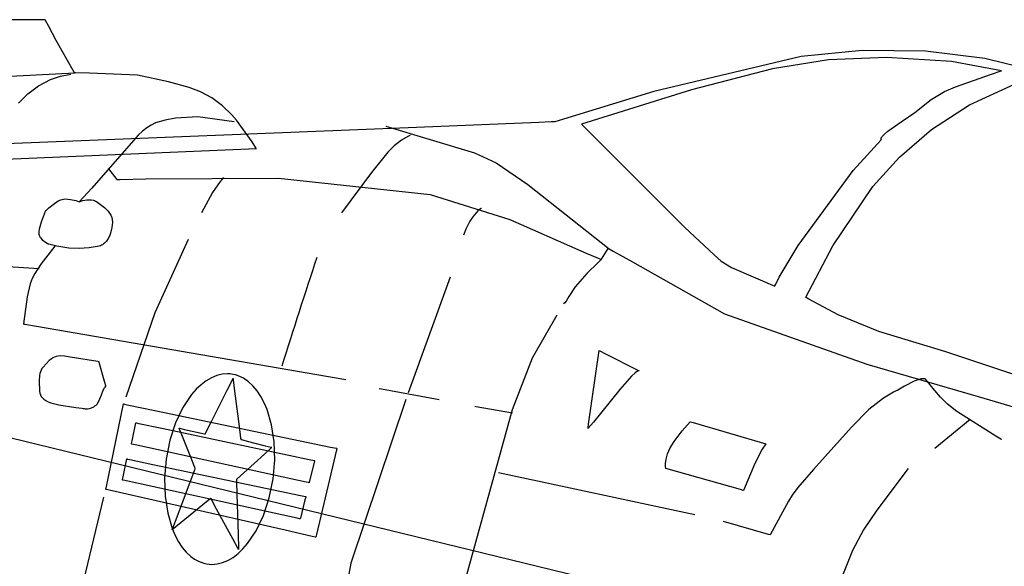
# Model space of a CAD drawing. Extents: x -3.81 to 3.8, y -2.54 to 5.19.
# Tile 74 of 93: x 1.11 to 2.42, y 0.18 to 0.91. Entities that reach past the tile are written whole.
import ezdxf

# ---------------------------------------------------------------- set-up
doc = ezdxf.new("R2010")
doc.units = 0

msp = doc.modelspace()

# ---------------------------------------------------------------- linework, layer by layer
at = {"layer": 'Layer 1', "color": 7, "linetype": 'CONTINUOUS'}
for p, q in [((1.1304, 0.910028), (1.027233, 0.910028)), ((1.141993, 0.910028), (1.1304, 0.910028)), ((1.143052, 0.910028), (1.141993, 0.910028)), ((1.143268, 0.910028), (1.143052, 0.910028)), ((1.143289, 0.910028), (1.143268, 0.910028)), ((1.143294, 0.910028), (1.143289, 0.910028)), ((1.143295, 0.910028), (1.143294, 0.910028)), ((1.143295, 0.910027), (1.143295, 0.910028)), ((1.143295, 0.910028), (1.143295, 0.910028)), ((1.143295, 0.910028), (1.143295, 0.910028)), ((1.143295, 0.910028), (1.143295, 0.910028)), ((1.143295, 0.910028), (1.143295, 0.910028)), ((1.143295, 0.910028), (1.143295, 0.910028)), ((1.143295, 0.910028), (1.143295, 0.910028)), ((1.143296, 0.910027), (1.143295, 0.910027)), ((1.143301, 0.910017), (1.143296, 0.910027)), ((1.143374, 0.909877), (1.143301, 0.910017)), ((1.143758, 0.909147), (1.143374, 0.909877)), ((1.147655, 0.901723), (1.143758, 0.909147)), ((1.157789, 0.88242), (1.147655, 0.901723)), ((1.180596, 0.842339), (1.157789, 0.88242)), ((2.232298, 0.869116), (2.151294, 0.86087)), ((2.316666, 0.868201), (2.232298, 0.869116)), ((2.395963, 0.858412), (2.316666, 0.868201)), ((2.151294, 0.86087), (1.954478, 0.814389)), ((2.187489, 0.856388), (2.113099, 0.844504)), ((2.264894, 0.859548), (2.187489, 0.856388)), ((2.351566, 0.854278), (2.264894, 0.859548)), ((2.418039, 0.841882), (2.351566, 0.854278)), ((2.463854, 0.8413), (2.395963, 0.858412)), ((1.182354, 0.839263), (1.180596, 0.842339)), ((2.113099, 0.844504), (2.004744, 0.816502)), ((2.405056, 0.837448), (2.417782, 0.841795)), ((2.417782, 0.841795), (2.418033, 0.84188)), ((2.418033, 0.84188), (2.418039, 0.841882)), ((2.418039, 0.841882), (2.418039, 0.841882)), ((2.418039, 0.841882), (2.418039, 0.841882)), ((2.418039, 0.841882), (2.418039, 0.841882)), ((2.418039, 0.841882), (2.418039, 0.841882)), ((2.418039, 0.841882), (2.418039, 0.841882)), ((0.954994, 0.82754), (1.182551, 0.838917)), ((1.134343, 0.821954), (1.150441, 0.830334)), ((1.150441, 0.830334), (1.163533, 0.834792)), ((1.163533, 0.834792), (1.177366, 0.837437)), ((1.182514, 0.838982), (1.182354, 0.839263)), ((1.182547, 0.838924), (1.182514, 0.838982)), ((1.18255, 0.838919), (1.182547, 0.838924)), ((1.182551, 0.838918), (1.18255, 0.838919)), ((1.182551, 0.838917), (1.182551, 0.838918)), ((1.182557, 0.838917), (1.182551, 0.838917)), ((1.182551, 0.838917), (1.182551, 0.838917)), ((1.182551, 0.838917), (1.182551, 0.838917)), ((1.182551, 0.838917), (1.182551, 0.838917)), ((1.182551, 0.838917), (1.182551, 0.838917)), ((1.182551, 0.838917), (1.182551, 0.838917)), ((1.183604, 0.838916), (1.182557, 0.838917)), ((1.202292, 0.838737), (1.183604, 0.838916)), ((1.266396, 0.835842), (1.202292, 0.838737)), ((1.307735, 0.827221), (1.266396, 0.835842)), ((1.335321, 0.819642), (1.307735, 0.827221)), ((2.356913, 0.820445), (2.405056, 0.837448)), ((1.12005, 0.811264), (1.134343, 0.821954)), ((1.35023, 0.813686), (1.335321, 0.819642)), ((1.954478, 0.814389), (1.822516, 0.773736)), ((2.004744, 0.816502), (1.858071, 0.770776)), ((2.324407, 0.803589), (2.342062, 0.814192)), ((2.342062, 0.814192), (2.356913, 0.820445)), ((2.375614, 0.796508), (2.435655, 0.823834)), ((1.10784, 0.798786), (1.12005, 0.811264)), ((1.365218, 0.805682), (1.35023, 0.813686)), ((1.379786, 0.795178), (1.365218, 0.805682)), ((2.302665, 0.786183), (2.324407, 0.803589)), ((1.391712, 0.783683), (1.379786, 0.795178)), ((2.324733, 0.763542), (2.375614, 0.796508)), ((1.302973, 0.776162), (1.290323, 0.772255)), ((1.317145, 0.778505), (1.302973, 0.776162)), ((1.346594, 0.780403), (1.317145, 0.778505)), ((1.395134, 0.773736), (1.346594, 0.780403)), ((1.398249, 0.776099), (1.391712, 0.783683)), ((1.4192, 0.747074), (1.398249, 0.776099)), ((2.284463, 0.773577), (2.302665, 0.786183)), ((1.638482, 0.766392), (0.598505, 0.724892)), ((1.272923, 0.761416), (1.26725, 0.756006)), ((1.278611, 0.765849), (1.272923, 0.761416)), ((1.284387, 0.769423), (1.278611, 0.765849)), ((1.290323, 0.772255), (1.284387, 0.769423)), ((1.597343, 0.767811), (1.715461, 0.73261)), ((1.801347, 0.772891), (1.638482, 0.766392)), ((1.817779, 0.773547), (1.801347, 0.772891)), ((1.821636, 0.773701), (1.817779, 0.773547)), ((1.822418, 0.773732), (1.821636, 0.773701)), ((1.822492, 0.773735), (1.822418, 0.773732)), ((1.82251, 0.773736), (1.822492, 0.773735)), ((1.822514, 0.773736), (1.82251, 0.773736)), ((1.822515, 0.773736), (1.822514, 0.773736)), ((1.822516, 0.773736), (1.822515, 0.773736)), ((1.822516, 0.773736), (1.822516, 0.773736)), ((1.822516, 0.773736), (1.822516, 0.773736)), ((1.858071, 0.770776), (1.99584, 0.633002)), ((2.266878, 0.761348), (2.284463, 0.773577)), ((2.282039, 0.726587), (2.324733, 0.763542)), ((1.26725, 0.756006), (1.205506, 0.685355)), ((1.618082, 0.749201), (1.608453, 0.741886)), ((1.629933, 0.755961), (1.618082, 0.749201)), ((2.220362, 0.709063), (2.257933, 0.749921)), ((2.257627, 0.750898), (2.257637, 0.751152)), ((2.257648, 0.750682), (2.257627, 0.750898)), ((2.257637, 0.751152), (2.257687, 0.751447)), ((2.257694, 0.750502), (2.257648, 0.750682)), ((2.257687, 0.751447), (2.257784, 0.751786)), ((2.257756, 0.750356), (2.257694, 0.750502)), ((2.257827, 0.750241), (2.257756, 0.750356)), ((2.257784, 0.751786), (2.257937, 0.752171)), ((2.257899, 0.750154), (2.257827, 0.750241)), ((2.257964, 0.750093), (2.257899, 0.750154)), ((2.257933, 0.749921), (2.258029, 0.750017)), ((2.257937, 0.752171), (2.258438, 0.753091)), ((2.258015, 0.750055), (2.257964, 0.750093)), ((2.258044, 0.750037), (2.258015, 0.750055)), ((2.258029, 0.750017), (2.258046, 0.750034)), ((2.258046, 0.750036), (2.258044, 0.750037)), ((2.258047, 0.750036), (2.258046, 0.750036)), ((2.258046, 0.750034), (2.258047, 0.750035)), ((2.258047, 0.750035), (2.258047, 0.750036)), ((2.258047, 0.750035), (2.258047, 0.750035)), ((2.258047, 0.750035), (2.258047, 0.750035)), ((2.258438, 0.753091), (2.259252, 0.754228)), ((2.259252, 0.754228), (2.262068, 0.757232)), ((2.262068, 0.757232), (2.266878, 0.761348)), ((0.751974, 0.709641), (1.42476, 0.738181)), ((1.424203, 0.739108), (1.4192, 0.747074)), ((1.424656, 0.738356), (1.424203, 0.739108)), ((1.424748, 0.738201), (1.424656, 0.738356)), ((1.424757, 0.738186), (1.424748, 0.738201)), ((1.424759, 0.738182), (1.424757, 0.738186)), ((1.42476, 0.738181), (1.424759, 0.738182)), ((1.42476, 0.738181), (1.42476, 0.738181)), ((1.42476, 0.738181), (1.42476, 0.738181)), ((1.42476, 0.738181), (1.42476, 0.738181)), ((1.42476, 0.738181), (1.42476, 0.738181)), ((1.608453, 0.741886), (1.599935, 0.733461)), ((1.599935, 0.733461), (1.578085, 0.70601)), ((1.715461, 0.73261), (1.744279, 0.719222)), ((2.246559, 0.687291), (2.282039, 0.726587)), ((1.226992, 0.711516), (1.226992, 0.711516)), ((1.226992, 0.711516), (1.226992, 0.711516)), ((1.226992, 0.711516), (1.226992, 0.711516)), ((1.226992, 0.711516), (1.226992, 0.711516)), ((1.226992, 0.711516), (1.226992, 0.711516)), ((1.226992, 0.711516), (1.226992, 0.711516)), ((1.226992, 0.711516), (1.226992, 0.711516)), ((1.226992, 0.711516), (1.226992, 0.711515)), ((1.226992, 0.711515), (1.226994, 0.711513)), ((1.226994, 0.711513), (1.227003, 0.711502)), ((1.227003, 0.711502), (1.227043, 0.711452)), ((1.227043, 0.711452), (1.227465, 0.710924)), ((1.227465, 0.710924), (1.238843, 0.696705)), ((1.744279, 0.719222), (1.786844, 0.690281)), ((2.147086, 0.608696), (2.220362, 0.709063)), ((1.238843, 0.696705), (1.238843, 0.696705)), ((1.238843, 0.696705), (1.238843, 0.696705)), ((1.238843, 0.696705), (1.238843, 0.696705)), ((1.238843, 0.696705), (1.238843, 0.696705)), ((1.238843, 0.696705), (1.238844, 0.696705)), ((1.238844, 0.696705), (1.238848, 0.696705)), ((1.238848, 0.696705), (1.238864, 0.696705)), ((1.238864, 0.696705), (1.239033, 0.696711)), ((1.239033, 0.696711), (1.239864, 0.696739)), ((1.239864, 0.696739), (1.243388, 0.696855)), ((1.243388, 0.696855), (1.277572, 0.69791)), ((1.277572, 0.69791), (1.454107, 0.698595)), ((1.381059, 0.699665), (1.376384, 0.694226)), ((1.454107, 0.698595), (1.656653, 0.676747)), ((1.578085, 0.70601), (1.538087, 0.652264)), ((1.205506, 0.685355), (1.188476, 0.667075)), ((1.376384, 0.694226), (1.366478, 0.67946)), ((1.786844, 0.690281), (1.89495, 0.604175)), ((2.193348, 0.608274), (2.246559, 0.687291)), ((1.160693, 0.668213), (1.164111, 0.669804)), ((1.164111, 0.669804), (1.165777, 0.67033)), ((1.165777, 0.67033), (1.167544, 0.670668)), ((1.167544, 0.670668), (1.169399, 0.670838)), ((1.169399, 0.670838), (1.173257, 0.670755)), ((1.173257, 0.670755), (1.177122, 0.670246)), ((1.177122, 0.670246), (1.183948, 0.668609)), ((1.193633, 0.668637), (1.198847, 0.669535)), ((1.198847, 0.669535), (1.201754, 0.669706)), ((1.201754, 0.669706), (1.204725, 0.669574)), ((1.204725, 0.669574), (1.207657, 0.669052)), ((1.366478, 0.67946), (1.351433, 0.652264)), ((1.656653, 0.676747), (1.762737, 0.643443)), ((1.144484, 0.655664), (1.147969, 0.65888)), ((1.147969, 0.65888), (1.153812, 0.663678)), ((1.153812, 0.663678), (1.160693, 0.668213)), ((1.183948, 0.668609), (1.188476, 0.667075)), ((1.188476, 0.667075), (1.193633, 0.668637)), ((1.207657, 0.669052), (1.209076, 0.668617)), ((1.209076, 0.668617), (1.210447, 0.668051)), ((1.210447, 0.668051), (1.211756, 0.667344)), ((1.211756, 0.667344), (1.222221, 0.659539)), ((1.222221, 0.659539), (1.226996, 0.654696)), ((1.722244, 0.656778), (1.720092, 0.654851)), ((1.723685, 0.657768), (1.722244, 0.656778)), ((1.724163, 0.658009), (1.723685, 0.657768)), ((1.724492, 0.658133), (1.724163, 0.658009)), ((1.724683, 0.658179), (1.724492, 0.658133)), ((1.724729, 0.658184), (1.724683, 0.658179)), ((1.72474, 0.658185), (1.724729, 0.658184)), ((1.724743, 0.658185), (1.72474, 0.658185)), ((1.724744, 0.658185), (1.724743, 0.658185)), ((1.724744, 0.658185), (1.724744, 0.658185)), ((1.724744, 0.658185), (1.724744, 0.658185)), ((1.724744, 0.658185), (1.724744, 0.658185)), ((1.724744, 0.658185), (1.724744, 0.658185)), ((1.724744, 0.658185), (1.724744, 0.658185)), ((1.724744, 0.658185), (1.724744, 0.658185)), ((1.724744, 0.658185), (1.724744, 0.658185)), ((1.724744, 0.658185), (1.724744, 0.658185)), ((1.724744, 0.658185), (1.724744, 0.658185)), ((1.138419, 0.640307), (1.143799, 0.654666)), ((1.143799, 0.654666), (1.144002, 0.655146)), ((1.144002, 0.655146), (1.144035, 0.655223)), ((1.144035, 0.655224), (1.144036, 0.655225)), ((1.144035, 0.655223), (1.144035, 0.655224)), ((1.144035, 0.655224), (1.144035, 0.655224)), ((1.144035, 0.655224), (1.144035, 0.655224)), ((1.144035, 0.655224), (1.144035, 0.655224)), ((1.144035, 0.655224), (1.144035, 0.655224)), ((1.144035, 0.655224), (1.144035, 0.655224)), ((1.144035, 0.655224), (1.144035, 0.655224)), ((1.144036, 0.655225), (1.144037, 0.655226)), ((1.144036, 0.655225), (1.144036, 0.655225)), ((1.144037, 0.655226), (1.144054, 0.655243)), ((1.144054, 0.655243), (1.144136, 0.655324)), ((1.144136, 0.655324), (1.144484, 0.655664)), ((1.226996, 0.654696), (1.229013, 0.65204)), ((1.229013, 0.65204), (1.230687, 0.649228)), ((1.230687, 0.649228), (1.231942, 0.646259)), ((1.231942, 0.646259), (1.232707, 0.643133)), ((1.713341, 0.646931), (1.709351, 0.641153)), ((1.720092, 0.654851), (1.713341, 0.646931)), ((1.762737, 0.643443), (1.857215, 0.601822)), ((1.135193, 0.626795), (1.135795, 0.630834)), ((1.135795, 0.630834), (1.138419, 0.640307)), ((1.232184, 0.632628), (1.230205, 0.625046)), ((1.232913, 0.63985), (1.232184, 0.632628)), ((1.232707, 0.643133), (1.232913, 0.63985)), ((1.703924, 0.630731), (1.701039, 0.622634)), ((1.709351, 0.641153), (1.703924, 0.630731)), ((1.99584, 0.633002), (2.035109, 0.596443)), ((1.135158, 0.625098), (1.135193, 0.626795)), ((1.135363, 0.623515), (1.135158, 0.625098)), ((1.135793, 0.622005), (1.135363, 0.623515)), ((1.136415, 0.620571), (1.135793, 0.622005)), ((1.137197, 0.619218), (1.136415, 0.620571)), ((1.138105, 0.61795), (1.137197, 0.619218)), ((1.140168, 0.615686), (1.138105, 0.61795)), ((1.226976, 0.617922), (1.224893, 0.614789)), ((1.228747, 0.621375), (1.226976, 0.617922)), ((1.230205, 0.625046), (1.228747, 0.621375)), ((1.155886, 0.607819), (1.137369, 0.583748)), ((1.142342, 0.61381), (1.140168, 0.615686)), ((1.145961, 0.611357), (1.142342, 0.61381)), ((1.146879, 0.610846), (1.145961, 0.611357)), ((1.146971, 0.610798), (1.146879, 0.610846)), ((1.146994, 0.610787), (1.146971, 0.610798)), ((1.146999, 0.610784), (1.146994, 0.610787)), ((1.147, 0.610784), (1.146999, 0.610784)), ((1.147, 0.610783), (1.147, 0.610784)), ((1.147004, 0.610782), (1.147, 0.610783)), ((1.147, 0.610783), (1.147, 0.610783)), ((1.147, 0.610783), (1.147, 0.610783)), ((1.147, 0.610783), (1.147, 0.610783)), ((1.147, 0.610783), (1.147, 0.610783)), ((1.147, 0.610783), (1.147, 0.610783)), ((1.147, 0.610783), (1.147, 0.610783)), ((1.147, 0.610783), (1.147, 0.610783)), ((1.14706, 0.610766), (1.147004, 0.610782)), ((1.147914, 0.610529), (1.14706, 0.610766)), ((1.158849, 0.607821), (1.147914, 0.610529)), ((1.174784, 0.605113), (1.158849, 0.607821)), ((1.188477, 0.604905), (1.174784, 0.605113)), ((1.20181, 0.605581), (1.188477, 0.604905)), ((1.215142, 0.607819), (1.20181, 0.605581)), ((1.216769, 0.608331), (1.215142, 0.607819)), ((1.218318, 0.609026), (1.216769, 0.608331)), ((1.21979, 0.609891), (1.218318, 0.609026)), ((1.221183, 0.610912), (1.21979, 0.609891)), ((1.222498, 0.612077), (1.221183, 0.610912)), ((1.224893, 0.614789), (1.222498, 0.612077)), ((1.333654, 0.616709), (1.289213, 0.518937)), ((1.885091, 0.590635), (1.893622, 0.604858)), ((1.89495, 0.604175), (1.900285, 0.601329)), ((2.121888, 0.566633), (2.147086, 0.608696)), ((2.157317, 0.539682), (2.193348, 0.608274)), ((1.857215, 0.601822), (1.864513, 0.598758)), ((1.864513, 0.598758), (1.884736, 0.590043)), ((1.900285, 0.601329), (1.926053, 0.586864)), ((2.035109, 0.596443), (2.044549, 0.587691)), ((1.086791, 0.581035), (1.135146, 0.578193)), ((1.137369, 0.583748), (1.129221, 0.571573)), ((1.880291, 0.585948), (1.865274, 0.571277)), ((1.884235, 0.589589), (1.880291, 0.585948)), ((1.884624, 0.589942), (1.884235, 0.589589)), ((1.884715, 0.590025), (1.884624, 0.589942)), ((1.884734, 0.590041), (1.884715, 0.590025)), ((1.884736, 0.590043), (1.884734, 0.590041)), ((1.884736, 0.590044), (1.884738, 0.590046)), ((1.884736, 0.590043), (1.884736, 0.590044)), ((1.884736, 0.590043), (1.884736, 0.590043)), ((1.884736, 0.590043), (1.884736, 0.590043)), ((1.884736, 0.590043), (1.884736, 0.590043)), ((1.884736, 0.590043), (1.884736, 0.590043)), ((1.884736, 0.590043), (1.884736, 0.590043)), ((1.884736, 0.590043), (1.884736, 0.590043)), ((1.884736, 0.590043), (1.884736, 0.590043)), ((1.884736, 0.590043), (1.884736, 0.590043)), ((1.884736, 0.590043), (1.884736, 0.590043)), ((1.884736, 0.590043), (1.884736, 0.590043)), ((1.884736, 0.590043), (1.884736, 0.590043)), ((1.884736, 0.590043), (1.884736, 0.590043)), ((1.884736, 0.590043), (1.884736, 0.590043)), ((1.884736, 0.590043), (1.884736, 0.590043)), ((1.884738, 0.590046), (1.884745, 0.590057)), ((1.884745, 0.590057), (1.884775, 0.590107)), ((1.884775, 0.590107), (1.885091, 0.590635)), ((1.926053, 0.586864), (2.048781, 0.51764)), ((2.044549, 0.587691), (2.058337, 0.579488)), ((2.058337, 0.579488), (2.115835, 0.554488)), ((1.125911, 0.564843), (1.123295, 0.557453)), ((1.129221, 0.571573), (1.125911, 0.564843)), ((1.683264, 0.566343), (1.626972, 0.412276)), ((1.865274, 0.571277), (1.84961, 0.553527)), ((2.117128, 0.557348), (2.121888, 0.566633)), ((1.123295, 0.557453), (1.119407, 0.54037)), ((1.84961, 0.553527), (1.841457, 0.540647)), ((2.115835, 0.554489), (2.115836, 0.554491)), ((2.115835, 0.554488), (2.115835, 0.554489)), ((2.115835, 0.554488), (2.115835, 0.554488)), ((2.115835, 0.554488), (2.115835, 0.554488)), ((2.115835, 0.554488), (2.115835, 0.554488)), ((2.115835, 0.554488), (2.115835, 0.554488)), ((2.115835, 0.554488), (2.115835, 0.554488)), ((2.115836, 0.554491), (2.115839, 0.554499)), ((2.115839, 0.554499), (2.115852, 0.55453)), ((2.115852, 0.55453), (2.115905, 0.554659)), ((2.115905, 0.554659), (2.116131, 0.555181)), ((2.116131, 0.555181), (2.117128, 0.557348)), ((1.119407, 0.54037), (1.114406, 0.504122)), ((1.841457, 0.540647), (1.837637, 0.53459)), ((2.157315, 0.539677), (2.157317, 0.539682)), ((2.157318, 0.539675), (2.157315, 0.539677)), ((2.157315, 0.539677), (2.157315, 0.539677)), ((2.157336, 0.539665), (2.157318, 0.539675)), ((2.157417, 0.539616), (2.157336, 0.539665)), ((2.157761, 0.539411), (2.157417, 0.539616)), ((2.161369, 0.53729), (2.157761, 0.539411)), ((1.836048, 0.532534), (1.834366, 0.530787)), ((1.837637, 0.53459), (1.836048, 0.532534)), ((2.200542, 0.516088), (2.161369, 0.53729)), ((1.289213, 0.518937), (1.250697, 0.40635)), ((1.82548, 0.515972), (1.792349, 0.458512)), ((2.048781, 0.51764), (2.238646, 0.450344)), ((2.254755, 0.494238), (2.200542, 0.516088)), ((1.114406, 0.504122), (1.114406, 0.504122)), ((1.114406, 0.504122), (1.114406, 0.504122)), ((1.114406, 0.504122), (1.114406, 0.504122)), ((1.114406, 0.504122), (1.114406, 0.504122)), ((1.114406, 0.504122), (1.114406, 0.504122)), ((1.114406, 0.504122), (1.114406, 0.504122)), ((1.114406, 0.504122), (1.114408, 0.504122)), ((1.114408, 0.504122), (1.114414, 0.504121)), ((1.114414, 0.504121), (1.114481, 0.504109)), ((1.114481, 0.504109), (1.114814, 0.504052)), ((1.114814, 0.504052), (1.116256, 0.503803)), ((1.116256, 0.503803), (1.131564, 0.501164)), ((1.131564, 0.501164), (1.544012, 0.430051)), ((2.344046, 0.467072), (2.254755, 0.494238)), ((0.577151, 0.479427), (1.854069, 0.167888)), ((1.155595, 0.46001), (1.153294, 0.458847)), ((1.157955, 0.460812), (1.155595, 0.46001)), ((1.160432, 0.461283), (1.157955, 0.460812)), ((1.163085, 0.46145), (1.160432, 0.461283)), ((1.169152, 0.460995), (1.163085, 0.46145)), ((1.176626, 0.459681), (1.169152, 0.460995)), ((1.213603, 0.453993), (1.176626, 0.459681)), ((1.867776, 0.370604), (1.881772, 0.468567)), ((1.881772, 0.468567), (1.881772, 0.468567)), ((1.881772, 0.468567), (1.881772, 0.468567)), ((1.881772, 0.468567), (1.881772, 0.468567)), ((1.881772, 0.468567), (1.881772, 0.468567)), ((1.881772, 0.468567), (1.881772, 0.468567)), ((1.881772, 0.468567), (1.881773, 0.468566)), ((1.881773, 0.468566), (1.881776, 0.468565)), ((1.881776, 0.468565), (1.881809, 0.468548)), ((1.881809, 0.468548), (1.881972, 0.468467)), ((1.881972, 0.468467), (1.882666, 0.46812)), ((1.882666, 0.46812), (1.889548, 0.464679)), ((1.889548, 0.464679), (1.933491, 0.442711)), ((2.506465, 0.412412), (2.344046, 0.467072)), ((1.140311, 0.446616), (1.138901, 0.444665)), ((1.148634, 0.455319), (1.140311, 0.446616)), ((1.150994, 0.457293), (1.148634, 0.455319)), ((1.153294, 0.458847), (1.150994, 0.457293)), ((1.214976, 0.453781), (1.213603, 0.453993)), ((1.215105, 0.453762), (1.214976, 0.453781)), ((1.215135, 0.453757), (1.215105, 0.453762)), ((1.215141, 0.453756), (1.215135, 0.453757)), ((1.215142, 0.453756), (1.215141, 0.453756)), ((1.215174, 0.453639), (1.215142, 0.453756)), ((1.215142, 0.453756), (1.215142, 0.453756)), ((1.215142, 0.453756), (1.215142, 0.453756)), ((1.215142, 0.453756), (1.215142, 0.453756)), ((1.215142, 0.453756), (1.215142, 0.453756)), ((1.215142, 0.453756), (1.215142, 0.453756)), ((1.215142, 0.453756), (1.215142, 0.453756)), ((1.215142, 0.453756), (1.215142, 0.453756)), ((1.215142, 0.453756), (1.215142, 0.453756)), ((1.215142, 0.453756), (1.215142, 0.453756)), ((1.215142, 0.453756), (1.215142, 0.453756)), ((1.215142, 0.453756), (1.215142, 0.453756)), ((1.21541, 0.452771), (1.215174, 0.453639)), ((1.222735, 0.425915), (1.21541, 0.452771)), ((1.792349, 0.458512), (1.765667, 0.389591)), ((2.238646, 0.450344), (2.387087, 0.407374)), ((1.135602, 0.435295), (1.135154, 0.428442)), ((1.136105, 0.438048), (1.135602, 0.435295)), ((1.136812, 0.440469), (1.136105, 0.438048)), ((1.137739, 0.442645), (1.136812, 0.440469)), ((1.138901, 0.444665), (1.137739, 0.442645)), ((1.371938, 0.435261), (1.364864, 0.432318)), ((1.379098, 0.437041), (1.371938, 0.435261)), ((1.386295, 0.437613), (1.379098, 0.437041)), ((1.389893, 0.437431), (1.386295, 0.437613)), ((1.393482, 0.436929), (1.389893, 0.437431)), ((1.397057, 0.436103), (1.393482, 0.436929)), ((1.400611, 0.434946), (1.397057, 0.436103)), ((1.407591, 0.43164), (1.400611, 0.434946)), ((1.924966, 0.4344), (1.90948, 0.416574)), ((1.929752, 0.438739), (1.924966, 0.4344)), ((1.932881, 0.440967), (1.929752, 0.438739)), ((1.933897, 0.44151), (1.932881, 0.440967)), ((1.933491, 0.442711), (1.935025, 0.441944)), ((1.934586, 0.441788), (1.933897, 0.44151)), ((1.934978, 0.441891), (1.934586, 0.441788)), ((1.935072, 0.441904), (1.934978, 0.441891)), ((1.935025, 0.441944), (1.935102, 0.441906)), ((1.935095, 0.441905), (1.935072, 0.441904)), ((1.9351, 0.441905), (1.935095, 0.441905)), ((1.935102, 0.441906), (1.9351, 0.441905)), ((1.935102, 0.441906), (1.935102, 0.441906)), ((1.935102, 0.441906), (1.935102, 0.441906)), ((1.935102, 0.441906), (1.935102, 0.441906)), ((1.935102, 0.441906), (1.935102, 0.441906)), ((1.935102, 0.441906), (1.935102, 0.441906)), ((1.935102, 0.441906), (1.935102, 0.441906)), ((1.935102, 0.441906), (1.935102, 0.441906)), ((1.935102, 0.441906), (1.935102, 0.441906)), ((1.935102, 0.441906), (1.935102, 0.441906)), ((1.935102, 0.441906), (1.935102, 0.441906)), ((1.935102, 0.441906), (1.935102, 0.441906)), ((1.135154, 0.428442), (1.135627, 0.414602)), ((1.223882, 0.421708), (1.222735, 0.425915)), ((1.223015, 0.420019), (1.224031, 0.421161)), ((1.223998, 0.421284), (1.223882, 0.421708)), ((1.224025, 0.421184), (1.223998, 0.421284)), ((1.224031, 0.421164), (1.224025, 0.421184)), ((1.224031, 0.421162), (1.224031, 0.421164)), ((1.224031, 0.421161), (1.224031, 0.421162)), ((1.224031, 0.421162), (1.224031, 0.421162)), ((1.224031, 0.421161), (1.224031, 0.421161)), ((1.224031, 0.421161), (1.224031, 0.421161)), ((1.224031, 0.421161), (1.224031, 0.421161)), ((1.224031, 0.421161), (1.224031, 0.421161)), ((1.224031, 0.421161), (1.224031, 0.421161)), ((1.351169, 0.423125), (1.344644, 0.416966)), ((1.357925, 0.428257), (1.351169, 0.423125)), ((1.364864, 0.432318), (1.357925, 0.428257)), ((1.385831, 0.415896), (1.39278, 0.429792)), ((1.39278, 0.429792), (1.393476, 0.431184)), ((1.393476, 0.431184), (1.393626, 0.431485)), ((1.393626, 0.431485), (1.393649, 0.431531)), ((1.393649, 0.431531), (1.39365, 0.431531)), ((1.39365, 0.431531), (1.39365, 0.431531)), ((1.39365, 0.431531), (1.39365, 0.431531)), ((1.39365, 0.431531), (1.39365, 0.431531)), ((1.39365, 0.431531), (1.39365, 0.431531)), ((1.39365, 0.431531), (1.39365, 0.431531)), ((1.39365, 0.431531), (1.39365, 0.431529)), ((1.39365, 0.431529), (1.393651, 0.431522)), ((1.393651, 0.431522), (1.393655, 0.431492)), ((1.393655, 0.431492), (1.393694, 0.431182)), ((1.393694, 0.431182), (1.393884, 0.42969)), ((1.393884, 0.42969), (1.395815, 0.414515)), ((1.414139, 0.427145), (1.407591, 0.43164)), ((1.420193, 0.421555), (1.414139, 0.427145)), ((1.425735, 0.41495), (1.420193, 0.421555)), ((2.288664, 0.421075), (2.27988, 0.415922)), ((2.301685, 0.427615), (2.288664, 0.421075)), ((2.308048, 0.430018), (2.301685, 0.427615)), ((2.310888, 0.430759), (2.308048, 0.430018)), ((2.313386, 0.431101), (2.310888, 0.430759)), ((2.314479, 0.431101), (2.313386, 0.431101)), ((2.315454, 0.430974), (2.314479, 0.431101)), ((2.315894, 0.430861), (2.315454, 0.430974)), ((2.3163, 0.430714), (2.315894, 0.430861)), ((2.316671, 0.43053), (2.3163, 0.430714)), ((2.317006, 0.43031), (2.316671, 0.43053)), ((2.317303, 0.430051), (2.317006, 0.43031)), ((2.32868, 0.415832), (2.317303, 0.430051)), ((1.135627, 0.414602), (1.136138, 0.412005)), ((1.136138, 0.412005), (1.136923, 0.409673)), ((1.136923, 0.409673), (1.13804, 0.40756)), ((1.13804, 0.40756), (1.139547, 0.405622)), ((1.215359, 0.40219), (1.218159, 0.40958)), ((1.218159, 0.40958), (1.220579, 0.415949)), ((1.220579, 0.415949), (1.222111, 0.41876)), ((1.222111, 0.41876), (1.223015, 0.420019)), ((1.338399, 0.409826), (1.326941, 0.392788)), ((1.344644, 0.416966), (1.338399, 0.409826)), ((1.364349, 0.372934), (1.385831, 0.415896)), ((1.395815, 0.414515), (1.401831, 0.367255)), ((1.430743, 0.407406), (1.425735, 0.41495)), ((1.435199, 0.399001), (1.430743, 0.407406)), ((1.588457, 0.418201), (1.588457, 0.418201)), ((1.588457, 0.418201), (1.588457, 0.418201)), ((1.588457, 0.418201), (1.588457, 0.418201)), ((1.588457, 0.418201), (1.588457, 0.418201)), ((1.588457, 0.418201), (1.588457, 0.418201)), ((1.588457, 0.418201), (1.588457, 0.418201)), ((1.588457, 0.418201), (1.588457, 0.418201)), ((1.588457, 0.418201), (1.588458, 0.4182)), ((1.588458, 0.4182), (1.588471, 0.418198)), ((1.588471, 0.418198), (1.588533, 0.418187)), ((1.588533, 0.418187), (1.588801, 0.418137)), ((1.588801, 0.418137), (1.591652, 0.417609)), ((1.591652, 0.417609), (1.668453, 0.403386)), ((1.90948, 0.416574), (1.874112, 0.373188)), ((2.274248, 0.413096), (2.260963, 0.405214)), ((2.277759, 0.414795), (2.274248, 0.413096)), ((2.278595, 0.41516), (2.277759, 0.414795)), ((2.278766, 0.415231), (2.278595, 0.41516)), ((2.278787, 0.41524), (2.278766, 0.415231)), ((2.278811, 0.415255), (2.278787, 0.41524)), ((2.278996, 0.415372), (2.278811, 0.415255)), ((2.27988, 0.415922), (2.278996, 0.415372)), ((2.329102, 0.415304), (2.32868, 0.415832)), ((2.329142, 0.415254), (2.329102, 0.415304)), ((2.329151, 0.415243), (2.329142, 0.415254)), ((2.329153, 0.41524), (2.329151, 0.415243)), ((2.329154, 0.41524), (2.329153, 0.41524)), ((2.329153, 0.41524), (2.329153, 0.41524)), ((2.336781, 0.406398), (2.329154, 0.41524)), ((2.329154, 0.41524), (2.329154, 0.41524)), ((2.329154, 0.41524), (2.329154, 0.41524)), ((2.329154, 0.41524), (2.329154, 0.41524)), ((2.329154, 0.41524), (2.329154, 0.41524)), ((2.329154, 0.41524), (2.329154, 0.41524)), ((2.329154, 0.41524), (2.329154, 0.41524)), ((2.387087, 0.407374), (2.516883, 0.368939)), ((1.139547, 0.405622), (1.141504, 0.403817)), ((1.141504, 0.403817), (1.143969, 0.402099)), ((1.143969, 0.402099), (1.147, 0.400425)), ((1.147, 0.400425), (1.150909, 0.398837)), ((1.150909, 0.398837), (1.161305, 0.396128)), ((1.161305, 0.396128), (1.184206, 0.392586)), ((1.207941, 0.393697), (1.209553, 0.394732)), ((1.209553, 0.394732), (1.211045, 0.395949)), ((1.211045, 0.395949), (1.212348, 0.397325)), ((1.212348, 0.397325), (1.213485, 0.398838)), ((1.213485, 0.398838), (1.215359, 0.40219)), ((1.227488, 0.300028), (1.247732, 0.397461)), ((1.247732, 0.397461), (1.247732, 0.397461)), ((1.247732, 0.397461), (1.247732, 0.397461)), ((1.247732, 0.397461), (1.247732, 0.397461)), ((1.247732, 0.397461), (1.247733, 0.397461)), ((1.247733, 0.397461), (1.247734, 0.39746)), ((1.247734, 0.39746), (1.247738, 0.39746)), ((1.247738, 0.39746), (1.247754, 0.397456)), ((1.247754, 0.397456), (1.247931, 0.397419)), ((1.247931, 0.397419), (1.2488, 0.397238)), ((1.2488, 0.397238), (1.252503, 0.396467)), ((1.252503, 0.396467), (1.289205, 0.388821)), ((1.439082, 0.389815), (1.435199, 0.399001)), ((1.624008, 0.403386), (1.55068, 0.18488)), ((1.715854, 0.3945), (1.715854, 0.3945)), ((1.715854, 0.3945), (1.715854, 0.3945)), ((1.715854, 0.3945), (1.715854, 0.3945)), ((1.715854, 0.3945), (1.715854, 0.3945)), ((1.715854, 0.3945), (1.715854, 0.3945)), ((1.715854, 0.3945), (1.715854, 0.3945)), ((1.715854, 0.3945), (1.715855, 0.3945)), ((1.715855, 0.3945), (1.715855, 0.3945)), ((1.715855, 0.3945), (1.715863, 0.394498)), ((1.715863, 0.394498), (1.715902, 0.394492)), ((1.715902, 0.394492), (1.716071, 0.394462)), ((1.716071, 0.394462), (1.717866, 0.394145)), ((1.717866, 0.394145), (1.766224, 0.38561)), ((2.260963, 0.405214), (2.241411, 0.390196)), ((2.345755, 0.39759), (2.336781, 0.406398)), ((2.358539, 0.387314), (2.345755, 0.39759)), ((1.184206, 0.392586), (1.192024, 0.391753)), ((1.192024, 0.391753), (1.193999, 0.39157)), ((1.193999, 0.39157), (1.194376, 0.391538)), ((1.194376, 0.391538), (1.1944, 0.391536)), ((1.1944, 0.391536), (1.194401, 0.391535)), ((1.194401, 0.391535), (1.194402, 0.391535)), ((1.194402, 0.391535), (1.194402, 0.391535)), ((1.194402, 0.391535), (1.194402, 0.391535)), ((1.194402, 0.391535), (1.194402, 0.391535)), ((1.194402, 0.391535), (1.194402, 0.391535)), ((1.194402, 0.391535), (1.194402, 0.391535)), ((1.194402, 0.391535), (1.194402, 0.391535)), ((1.194402, 0.391535), (1.194402, 0.391535)), ((1.194402, 0.391535), (1.194402, 0.391535)), ((1.194402, 0.391535), (1.194402, 0.391535)), ((1.194402, 0.391535), (1.194405, 0.391534)), ((1.194405, 0.391534), (1.194417, 0.391528)), ((1.194417, 0.391528), (1.194547, 0.391471)), ((1.194547, 0.391471), (1.195187, 0.391245)), ((1.195187, 0.391245), (1.196307, 0.39098)), ((1.196307, 0.39098), (1.197872, 0.390809)), ((1.197872, 0.390809), (1.199852, 0.390864)), ((1.199852, 0.390864), (1.202211, 0.391275)), ((1.202211, 0.391275), (1.204919, 0.392176)), ((1.204919, 0.392176), (1.207941, 0.393697)), ((1.289205, 0.388821), (1.523566, 0.339995)), ((1.326941, 0.392788), (1.317181, 0.372375)), ((1.445049, 0.369405), (1.439082, 0.389815)), ((1.765667, 0.389591), (1.701782, 0.157845)), ((2.241411, 0.390196), (2.218092, 0.366656)), ((2.410488, 0.354541), (2.358539, 0.387314)), ((1.258966, 0.348234), (1.264028, 0.372276)), ((1.264028, 0.372276), (1.264028, 0.372276)), ((1.264028, 0.372276), (1.264028, 0.372276)), ((1.264028, 0.372276), (1.264028, 0.372276)), ((1.264028, 0.372276), (1.264028, 0.372276)), ((1.264028, 0.372276), (1.264029, 0.372275)), ((1.264029, 0.372275), (1.264032, 0.372275)), ((1.264032, 0.372275), (1.264046, 0.372272)), ((1.264046, 0.372272), (1.264194, 0.37224)), ((1.264194, 0.37224), (1.264923, 0.372087)), ((1.264923, 0.372087), (1.268028, 0.371431)), ((1.268028, 0.371431), (1.298804, 0.364932)), ((1.317181, 0.372375), (1.309508, 0.348952)), ((1.357451, 0.359138), (1.364349, 0.372934)), ((1.448488, 0.346801), (1.445049, 0.369405)), ((1.874112, 0.373188), (1.867027, 0.364951)), ((1.867114, 0.365973), (1.867776, 0.370604)), ((1.992631, 0.361783), (2.003248, 0.37376)), ((2.003248, 0.37376), (2.003248, 0.37376)), ((2.003248, 0.37376), (2.003248, 0.37376)), ((2.003248, 0.37376), (2.003248, 0.37376)), ((2.003248, 0.37376), (2.003248, 0.37376)), ((2.003248, 0.37376), (2.003248, 0.37376)), ((2.003248, 0.37376), (2.003248, 0.37376)), ((2.003248, 0.37376), (2.003249, 0.37376)), ((2.003249, 0.37376), (2.00325, 0.373759)), ((2.00325, 0.373759), (2.003266, 0.373755)), ((2.003266, 0.373755), (2.003344, 0.373732)), ((2.003344, 0.373732), (2.003682, 0.373632)), ((2.003682, 0.373632), (2.007272, 0.372576)), ((2.007272, 0.372576), (2.103984, 0.34413)), ((2.376559, 0.37672), (2.329154, 0.338205)), ((1.298804, 0.364932), (1.495328, 0.323432)), ((1.321824, 0.365073), (1.321811, 0.365106)), ((1.321811, 0.365106), (1.321811, 0.365106)), ((1.321811, 0.365106), (1.321811, 0.365106)), ((1.321811, 0.365106), (1.321811, 0.365106)), ((1.321811, 0.365106), (1.321811, 0.365106)), ((1.321811, 0.365106), (1.321811, 0.365106)), ((1.321811, 0.365106), (1.321811, 0.365106)), ((1.321811, 0.365106), (1.321812, 0.365106)), ((1.321812, 0.365106), (1.321815, 0.365105)), ((1.321815, 0.365105), (1.321828, 0.365103)), ((1.321912, 0.364855), (1.321824, 0.365073)), ((1.321828, 0.365103), (1.32196, 0.365074)), ((1.322315, 0.363848), (1.321912, 0.364855)), ((1.32196, 0.365074), (1.322597, 0.364934)), ((1.326344, 0.353798), (1.322315, 0.363848)), ((1.322597, 0.364934), (1.32908, 0.36351)), ((1.32908, 0.36351), (1.349267, 0.359078)), ((1.349267, 0.359078), (1.355797, 0.357644)), ((1.355797, 0.357644), (1.356451, 0.3575)), ((1.356451, 0.3575), (1.356592, 0.357469)), ((1.356592, 0.357469), (1.356614, 0.357465)), ((1.356614, 0.357465), (1.356615, 0.357467)), ((1.356614, 0.357465), (1.356614, 0.357465)), ((1.356614, 0.357465), (1.356614, 0.357465)), ((1.356614, 0.357465), (1.356614, 0.357465)), ((1.356614, 0.357465), (1.356614, 0.357465)), ((1.356614, 0.357465), (1.356614, 0.357465)), ((1.356614, 0.357465), (1.356614, 0.357465)), ((1.356615, 0.357467), (1.356619, 0.357473)), ((1.356619, 0.357473), (1.356632, 0.3575)), ((1.356632, 0.3575), (1.356773, 0.357782)), ((1.356773, 0.357782), (1.357451, 0.359138)), ((1.401831, 0.367255), (1.403776, 0.351969)), ((1.866968, 0.364883), (1.866957, 0.364871)), ((1.866957, 0.364871), (1.866958, 0.364876)), ((1.866957, 0.364871), (1.866957, 0.36487)), ((1.866957, 0.36487), (1.866957, 0.364871)), ((1.866957, 0.36487), (1.866957, 0.36487)), ((1.866957, 0.36487), (1.866957, 0.36487)), ((1.866958, 0.364876), (1.866961, 0.364899)), ((1.866961, 0.364899), (1.866974, 0.364991)), ((1.867027, 0.364951), (1.866968, 0.364883)), ((1.866974, 0.364991), (1.867114, 0.365973)), ((1.981667, 0.347256), (1.992631, 0.361783)), ((2.218092, 0.366656), (2.167669, 0.309846)), ((2.417188, 0.350558), (2.410488, 0.354541)), ((1.258102, 0.34413), (1.258103, 0.344132)), ((1.258103, 0.34413), (1.258102, 0.34413)), ((1.258102, 0.34413), (1.258102, 0.34413)), ((1.258102, 0.34413), (1.258102, 0.34413)), ((1.258102, 0.34413), (1.258102, 0.34413)), ((1.258102, 0.34413), (1.258102, 0.34413)), ((1.258102, 0.34413), (1.258102, 0.34413)), ((1.258102, 0.34413), (1.258102, 0.34413)), ((1.258102, 0.34413), (1.258102, 0.34413)), ((1.258102, 0.34413), (1.258102, 0.34413)), ((1.258102, 0.34413), (1.258102, 0.34413)), ((1.258102, 0.34413), (1.258102, 0.34413)), ((1.258103, 0.344132), (1.258106, 0.34415)), ((1.258955, 0.343943), (1.258103, 0.34413)), ((1.258106, 0.34415), (1.258125, 0.344236)), ((1.258125, 0.344236), (1.258202, 0.344602)), ((1.258202, 0.344602), (1.258966, 0.348234)), ((1.265265, 0.342563), (1.258955, 0.343943)), ((1.460566, 0.29984), (1.265265, 0.342563)), ((1.309508, 0.348952), (1.304425, 0.323582)), ((1.338799, 0.322727), (1.326344, 0.353798)), ((1.403776, 0.351969), (1.403971, 0.350438)), ((1.403971, 0.350438), (1.404013, 0.350106)), ((1.404013, 0.350106), (1.40402, 0.350056)), ((1.40402, 0.350056), (1.40402, 0.350055)), ((1.40402, 0.350055), (1.40402, 0.350055)), ((1.40402, 0.350055), (1.40402, 0.350055)), ((1.40402, 0.350055), (1.40402, 0.350055)), ((1.40402, 0.350055), (1.40402, 0.350055)), ((1.40402, 0.350055), (1.40402, 0.350055)), ((1.40402, 0.350055), (1.404021, 0.350055)), ((1.404021, 0.350055), (1.404025, 0.350054)), ((1.404025, 0.350054), (1.40404, 0.35005)), ((1.40404, 0.35005), (1.404197, 0.350009)), ((1.404197, 0.350009), (1.404953, 0.349813)), ((1.404953, 0.349813), (1.412649, 0.347822)), ((1.412649, 0.347822), (1.436613, 0.34162)), ((1.436613, 0.34162), (1.444364, 0.339613)), ((1.449239, 0.322626), (1.448488, 0.346801)), ((1.976306, 0.338692), (1.981667, 0.347256)), ((2.103984, 0.34413), (2.099308, 0.337203)), ((2.417849, 0.350167), (2.417188, 0.350558)), ((2.418004, 0.350076), (2.417849, 0.350167)), ((2.418035, 0.350057), (2.418004, 0.350076)), ((2.418038, 0.350056), (2.418035, 0.350057)), ((2.418039, 0.350055), (2.418038, 0.350056)), ((2.418039, 0.350055), (2.418039, 0.350055)), ((2.418039, 0.350055), (2.418039, 0.350055)), ((2.418039, 0.350055), (2.418039, 0.350055)), ((2.418039, 0.350055), (2.418039, 0.350055)), ((2.418039, 0.350055), (2.418039, 0.350055)), ((2.418039, 0.350055), (2.418039, 0.350055)), ((1.435468, 0.330457), (1.408067, 0.305725)), ((1.444267, 0.338399), (1.435468, 0.330457)), ((1.445132, 0.339179), (1.444267, 0.338399)), ((1.444364, 0.339613), (1.445141, 0.339412)), ((1.445312, 0.339342), (1.445132, 0.339179)), ((1.445141, 0.339412), (1.445309, 0.339369)), ((1.445309, 0.339369), (1.445334, 0.339362)), ((1.445329, 0.339357), (1.445312, 0.339342)), ((1.445333, 0.339361), (1.445329, 0.339357)), ((1.445334, 0.339362), (1.445333, 0.339361)), ((1.445334, 0.339362), (1.445335, 0.339362)), ((1.445335, 0.339362), (1.445334, 0.339362)), ((1.445335, 0.339362), (1.445335, 0.339362)), ((1.445335, 0.339362), (1.445335, 0.339362)), ((1.445335, 0.339362), (1.445335, 0.339362)), ((1.445335, 0.339362), (1.445335, 0.339362)), ((1.523566, 0.339995), (1.53175, 0.33829)), ((1.531689, 0.336217), (1.528058, 0.320925)), ((1.532056, 0.33776), (1.531689, 0.336217)), ((1.53175, 0.33829), (1.532159, 0.338205)), ((1.532142, 0.338122), (1.532056, 0.33776)), ((1.532159, 0.338196), (1.532142, 0.338122)), ((1.532159, 0.338205), (1.532161, 0.338205)), ((1.532161, 0.338202), (1.532159, 0.338196)), ((1.532161, 0.338205), (1.532161, 0.338205)), ((1.532161, 0.338205), (1.532161, 0.338205)), ((1.532161, 0.338205), (1.532161, 0.338205)), ((1.532161, 0.338205), (1.532161, 0.338205)), ((1.532161, 0.338205), (1.532161, 0.338205)), ((1.532161, 0.338205), (1.532161, 0.338205)), ((1.532161, 0.338205), (1.532161, 0.338204)), ((1.532161, 0.338204), (1.532161, 0.338202)), ((1.971048, 0.323718), (1.972868, 0.330711)), ((1.972868, 0.330711), (1.976306, 0.338692)), ((2.099308, 0.337203), (2.0894, 0.317934)), ((1.247116, 0.300089), (1.252177, 0.32413)), ((1.252177, 0.32413), (1.252177, 0.32413)), ((1.252177, 0.32413), (1.252177, 0.32413)), ((1.252177, 0.32413), (1.252177, 0.32413)), ((1.252177, 0.32413), (1.252177, 0.32413)), ((1.252177, 0.32413), (1.252178, 0.32413)), ((1.252178, 0.32413), (1.252182, 0.324129)), ((1.252182, 0.324129), (1.252196, 0.324126)), ((1.252196, 0.324126), (1.252343, 0.324095)), ((1.252343, 0.324095), (1.253072, 0.323941)), ((1.253072, 0.323941), (1.256177, 0.323285)), ((1.256177, 0.323285), (1.286953, 0.316786)), ((1.286953, 0.316786), (1.483473, 0.275286)), ((1.304425, 0.323582), (1.302328, 0.29846)), ((1.342798, 0.31275), (1.338799, 0.322727)), ((1.447142, 0.297503), (1.449239, 0.322626)), ((1.495328, 0.323432), (1.50219, 0.321982)), ((1.501455, 0.317589), (1.49535, 0.293175)), ((1.502411, 0.321413), (1.501455, 0.317589)), ((1.50219, 0.321982), (1.502534, 0.32191)), ((1.502508, 0.321798), (1.502411, 0.321413)), ((1.50253, 0.321889), (1.502508, 0.321798)), ((1.502535, 0.321907), (1.50253, 0.321889)), ((1.502534, 0.32191), (1.502535, 0.321909)), ((1.502535, 0.321909), (1.502535, 0.321909)), ((1.502535, 0.321909), (1.502535, 0.321909)), ((1.502535, 0.321909), (1.502535, 0.321909)), ((1.502535, 0.321909), (1.502535, 0.321909)), ((1.502535, 0.321909), (1.502535, 0.321909)), ((1.502535, 0.321909), (1.502535, 0.321909)), ((1.502535, 0.321909), (1.502535, 0.321909)), ((1.502535, 0.321909), (1.502535, 0.321909)), ((1.502535, 0.321909), (1.502535, 0.321907)), ((1.528058, 0.320925), (1.504866, 0.223274)), ((1.970379, 0.318026), (1.971048, 0.323718)), ((1.97039, 0.313947), (1.970379, 0.318026)), ((2.0894, 0.317934), (2.074354, 0.281913)), ((1.336795, 0.294258), (1.342562, 0.309617)), ((1.342562, 0.309617), (1.343139, 0.311155)), ((1.343191, 0.311769), (1.342798, 0.31275)), ((1.343139, 0.311155), (1.343264, 0.311488)), ((1.343273, 0.311565), (1.343191, 0.311769)), ((1.343264, 0.311488), (1.343283, 0.311539)), ((1.343281, 0.311546), (1.343273, 0.311565)), ((1.343283, 0.311541), (1.343281, 0.311546)), ((1.343283, 0.31154), (1.343283, 0.311541)), ((1.343283, 0.311539), (1.343283, 0.31154)), ((1.343283, 0.311539), (1.343283, 0.311539)), ((1.343283, 0.311539), (1.343283, 0.311539)), ((1.343283, 0.311539), (1.343283, 0.311539)), ((1.343283, 0.311539), (1.343283, 0.311539)), ((1.343283, 0.311539), (1.343283, 0.311539)), ((1.408067, 0.305725), (1.399204, 0.297726)), ((2.009173, 0.249319), (1.747705, 0.305614)), ((1.970613, 0.311796), (1.97039, 0.313947)), ((1.970647, 0.311596), (1.970613, 0.311796)), ((1.970655, 0.31155), (1.970647, 0.311596)), ((1.970657, 0.311541), (1.970655, 0.31155)), ((1.970657, 0.31154), (1.970657, 0.311541)), ((1.970657, 0.311539), (1.970657, 0.31154)), ((2.070213, 0.283097), (1.970657, 0.311539)), ((1.970657, 0.311539), (1.970657, 0.311539)), ((1.970657, 0.311539), (1.970657, 0.311539)), ((1.970657, 0.311539), (1.970657, 0.311539)), ((1.970657, 0.311539), (1.970657, 0.311539)), ((1.970657, 0.311539), (1.970657, 0.311539)), ((1.970657, 0.311539), (1.970657, 0.311539)), ((2.167669, 0.309846), (2.146815, 0.285781)), ((2.293602, 0.311539), (2.252122, 0.255617)), ((1.224429, 0.285308), (1.227488, 0.300028)), ((1.246252, 0.295986), (1.246256, 0.296004)), ((1.246252, 0.295985), (1.246252, 0.295986)), ((1.246252, 0.295984), (1.246252, 0.295985)), ((1.247105, 0.295798), (1.246252, 0.295984)), ((1.246252, 0.295984), (1.246252, 0.295984)), ((1.246252, 0.295984), (1.246252, 0.295984)), ((1.246252, 0.295984), (1.246252, 0.295984)), ((1.246252, 0.295984), (1.246252, 0.295984)), ((1.246252, 0.295984), (1.246252, 0.295984)), ((1.246252, 0.295984), (1.246252, 0.295984)), ((1.246252, 0.295984), (1.246252, 0.295984)), ((1.246252, 0.295984), (1.246252, 0.295984)), ((1.246252, 0.295984), (1.246252, 0.295984)), ((1.246252, 0.295984), (1.246252, 0.295984)), ((1.246256, 0.296004), (1.246274, 0.29609)), ((1.246274, 0.29609), (1.246351, 0.296456)), ((1.246351, 0.296456), (1.247116, 0.300089)), ((1.253415, 0.294417), (1.247105, 0.295798)), ((1.448715, 0.251694), (1.253415, 0.294417)), ((1.302328, 0.29846), (1.303079, 0.274285)), ((1.318967, 0.246775), (1.336795, 0.294258)), ((1.398095, 0.296725), (1.398094, 0.296724)), ((1.398094, 0.296724), (1.398094, 0.296724)), ((1.398094, 0.296724), (1.398094, 0.296724)), ((1.398094, 0.296724), (1.398094, 0.296724)), ((1.398094, 0.296724), (1.398094, 0.296724)), ((1.398094, 0.296724), (1.398095, 0.296724)), ((1.398124, 0.296751), (1.398095, 0.296725)), ((1.398095, 0.296724), (1.398095, 0.296722)), ((1.398095, 0.296722), (1.398095, 0.296713)), ((1.398095, 0.296713), (1.398096, 0.29668)), ((1.398096, 0.29668), (1.398107, 0.296324)), ((1.398107, 0.296324), (1.398161, 0.294616)), ((1.398316, 0.296925), (1.398124, 0.296751)), ((1.398161, 0.294616), (1.398714, 0.277232)), ((1.399204, 0.297726), (1.398316, 0.296925)), ((1.442059, 0.27213), (1.447142, 0.297503)), ((1.491151, 0.293149), (1.460566, 0.29984)), ((1.494236, 0.292474), (1.491151, 0.293149)), ((1.494961, 0.292316), (1.494236, 0.292474)), ((1.495108, 0.292284), (1.494961, 0.292316)), ((1.495121, 0.292281), (1.495108, 0.292284)), ((1.495125, 0.29228), (1.495121, 0.292281)), ((1.495126, 0.29228), (1.495125, 0.29228)), ((1.495137, 0.292322), (1.495126, 0.29228)), ((1.495126, 0.29228), (1.495126, 0.29228)), ((1.495126, 0.29228), (1.495126, 0.29228)), ((1.495126, 0.29228), (1.495126, 0.29228)), ((1.495126, 0.29228), (1.495126, 0.29228)), ((1.495126, 0.29228), (1.495126, 0.29228)), ((1.495126, 0.29228), (1.495126, 0.29228)), ((1.495126, 0.29228), (1.495126, 0.29228)), ((1.49535, 0.293175), (1.495137, 0.292322)), ((1.224032, 0.283394), (1.224031, 0.283394)), ((1.224031, 0.283394), (1.224031, 0.283394)), ((1.224031, 0.283394), (1.224031, 0.283394)), ((1.224031, 0.283394), (1.224031, 0.283394)), ((1.224031, 0.283394), (1.224031, 0.283394)), ((1.224031, 0.283394), (1.224032, 0.283394)), ((1.224032, 0.283396), (1.224033, 0.283403)), ((1.224032, 0.283394), (1.224032, 0.283396)), ((1.225039, 0.283165), (1.224032, 0.283394)), ((1.224032, 0.283394), (1.224032, 0.283394)), ((1.224032, 0.283394), (1.224032, 0.283394)), ((1.224032, 0.283394), (1.224032, 0.283394)), ((1.224032, 0.283394), (1.224032, 0.283394)), ((1.224033, 0.283403), (1.224048, 0.283473)), ((1.224048, 0.283473), (1.224121, 0.283822)), ((1.224121, 0.283822), (1.224429, 0.285308)), ((1.232493, 0.281469), (1.225039, 0.283165)), ((1.463191, 0.228981), (1.232493, 0.281469)), ((1.398714, 0.277232), (1.400433, 0.223099)), ((2.073908, 0.282041), (2.070213, 0.283097)), ((2.074256, 0.281942), (2.073908, 0.282041)), ((2.074336, 0.281919), (2.074256, 0.281942)), ((2.074352, 0.281914), (2.074336, 0.281919)), ((2.074354, 0.281914), (2.074352, 0.281914)), ((2.074354, 0.281913), (2.074354, 0.281914)), ((2.074354, 0.281913), (2.074354, 0.281913)), ((2.074354, 0.281913), (2.074354, 0.281913)), ((2.074354, 0.281913), (2.074354, 0.281913)), ((2.074354, 0.281913), (2.074354, 0.281913)), ((2.074354, 0.281913), (2.074354, 0.281913)), ((2.074354, 0.281913), (2.074354, 0.281913)), ((2.139179, 0.27593), (2.134051, 0.267949)), ((2.146815, 0.285781), (2.139179, 0.27593)), ((1.221067, 0.273024), (1.173661, 0.07748)), ((1.303079, 0.274285), (1.306518, 0.25168)), ((1.353272, 0.262799), (1.312547, 0.229677)), ((1.36286, 0.270597), (1.353272, 0.262799)), ((1.363803, 0.271364), (1.36286, 0.270597)), ((1.363999, 0.271523), (1.363803, 0.271364)), ((1.364018, 0.271538), (1.363999, 0.271523)), ((1.364022, 0.271542), (1.364018, 0.271538)), ((1.364023, 0.271543), (1.364022, 0.271542)), ((1.364024, 0.271543), (1.364023, 0.271543)), ((1.364047, 0.271501), (1.364024, 0.271543)), ((1.364024, 0.271543), (1.364024, 0.271543)), ((1.364024, 0.271543), (1.364024, 0.271543)), ((1.364024, 0.271543), (1.364024, 0.271543)), ((1.364024, 0.271543), (1.364024, 0.271543)), ((1.364024, 0.271543), (1.364024, 0.271543)), ((1.364198, 0.271223), (1.364047, 0.271501)), ((1.364893, 0.269943), (1.364198, 0.271223)), ((1.371842, 0.257157), (1.364893, 0.269943)), ((1.434386, 0.248707), (1.442059, 0.27213)), ((1.483473, 0.275286), (1.490336, 0.273837)), ((1.489601, 0.269443), (1.483499, 0.245029)), ((1.490557, 0.273267), (1.489601, 0.269443)), ((1.490336, 0.273837), (1.490679, 0.273764)), ((1.490653, 0.273653), (1.490557, 0.273267)), ((1.490676, 0.273743), (1.490653, 0.273653)), ((1.490681, 0.273761), (1.490676, 0.273743)), ((1.490679, 0.273764), (1.490681, 0.273764)), ((1.490681, 0.273764), (1.490681, 0.273764)), ((1.490681, 0.273764), (1.490681, 0.273764)), ((1.490681, 0.273764), (1.490681, 0.273764)), ((1.490681, 0.273764), (1.490681, 0.273764)), ((1.490681, 0.273764), (1.490681, 0.273764)), ((1.490681, 0.273764), (1.490681, 0.273764)), ((1.490681, 0.273764), (1.490681, 0.273764)), ((1.490681, 0.273764), (1.490681, 0.273763)), ((1.490681, 0.273763), (1.490681, 0.273761)), ((2.134051, 0.267949), (2.109909, 0.222657)), ((1.306518, 0.25168), (1.312487, 0.23127)), ((1.393324, 0.21763), (1.371842, 0.257157)), ((1.4793, 0.245003), (1.448715, 0.251694)), ((2.252122, 0.255617), (2.234437, 0.229461)), ((1.313242, 0.231527), (1.318967, 0.246775)), ((1.424627, 0.228294), (1.434386, 0.248707)), ((1.482386, 0.244328), (1.4793, 0.245003)), ((1.48311, 0.24417), (1.482386, 0.244328)), ((1.483257, 0.244138), (1.48311, 0.24417)), ((1.483271, 0.244135), (1.483257, 0.244138)), ((1.483274, 0.244134), (1.483271, 0.244135)), ((1.483275, 0.244134), (1.483274, 0.244134)), ((1.483276, 0.244134), (1.483275, 0.244134)), ((1.483286, 0.244177), (1.483276, 0.244134)), ((1.483276, 0.244134), (1.483276, 0.244134)), ((1.483276, 0.244134), (1.483276, 0.244134)), ((1.483276, 0.244134), (1.483276, 0.244134)), ((1.483276, 0.244134), (1.483276, 0.244134)), ((1.483276, 0.244134), (1.483276, 0.244134)), ((1.483276, 0.244134), (1.483276, 0.244134)), ((1.483499, 0.245029), (1.483286, 0.244177)), ((2.107424, 0.223367), (2.047689, 0.240433)), ((1.312487, 0.23127), (1.31637, 0.222082)), ((1.312547, 0.229678), (1.312548, 0.22968)), ((1.312547, 0.229677), (1.312547, 0.229678)), ((1.312547, 0.229677), (1.312547, 0.229677)), ((1.312547, 0.229677), (1.312547, 0.229677)), ((1.312547, 0.229677), (1.312547, 0.229677)), ((1.312548, 0.22968), (1.312551, 0.229687)), ((1.312551, 0.229687), (1.312562, 0.229716)), ((1.312562, 0.229716), (1.312679, 0.230028)), ((1.312679, 0.230028), (1.313242, 0.231527)), ((1.41317, 0.211255), (1.424627, 0.228294)), ((1.49932, 0.220761), (1.463191, 0.228981)), ((1.504866, 0.223274), (1.504056, 0.219864)), ((2.109641, 0.222734), (2.107424, 0.223367)), ((2.234437, 0.229461), (2.219531, 0.201917)), ((1.31637, 0.222082), (1.320827, 0.213677)), ((1.320827, 0.213677), (1.325836, 0.206132)), ((1.400222, 0.204938), (1.393324, 0.21763)), ((1.400433, 0.223099), (1.400989, 0.205589)), ((1.406925, 0.204115), (1.41317, 0.211255)), ((1.502965, 0.219932), (1.49932, 0.220761)), ((1.503821, 0.219737), (1.502965, 0.219932)), ((1.503994, 0.219698), (1.503821, 0.219737)), ((1.50401, 0.219694), (1.503994, 0.219698)), ((1.504014, 0.219693), (1.50401, 0.219694)), ((1.504015, 0.219693), (1.504014, 0.219693)), ((1.504016, 0.219693), (1.504015, 0.219693)), ((1.504056, 0.219864), (1.504016, 0.219694)), ((1.504016, 0.219694), (1.504016, 0.219693)), ((1.504016, 0.219693), (1.504016, 0.219693)), ((1.504016, 0.219693), (1.504016, 0.219693)), ((1.504016, 0.219693), (1.504016, 0.219693)), ((1.504016, 0.219693), (1.504016, 0.219693)), ((1.504016, 0.219693), (1.504016, 0.219693)), ((2.10985, 0.222674), (2.109641, 0.222734)), ((2.109899, 0.222661), (2.10985, 0.222674)), ((2.109908, 0.222658), (2.109899, 0.222661)), ((2.109909, 0.222658), (2.109908, 0.222658)), ((2.109909, 0.222657), (2.109909, 0.222658)), ((2.109909, 0.222658), (2.109909, 0.222658)), ((2.109909, 0.222657), (2.109909, 0.222657)), ((2.109909, 0.222657), (2.109909, 0.222657)), ((2.109909, 0.222657), (2.109909, 0.222657)), ((2.109909, 0.222657), (2.109909, 0.222657)), ((2.109909, 0.222657), (2.109909, 0.222657)), ((1.325836, 0.206132), (1.331378, 0.199525)), ((1.331378, 0.199525), (1.337434, 0.193935)), ((1.393645, 0.192823), (1.400401, 0.197956)), ((1.4009, 0.20369), (1.400222, 0.204938)), ((1.400401, 0.197956), (1.406925, 0.204115)), ((1.401041, 0.20343), (1.4009, 0.20369)), ((1.400989, 0.205589), (1.401045, 0.203836)), ((1.401055, 0.203406), (1.401041, 0.20343)), ((1.401045, 0.203836), (1.401057, 0.203456)), ((1.401058, 0.2034), (1.401055, 0.203406)), ((1.401057, 0.203456), (1.401059, 0.203398)), ((1.401059, 0.203398), (1.401058, 0.2034)), ((1.401059, 0.203398), (1.401059, 0.203398)), ((1.401059, 0.203398), (1.401059, 0.203398)), ((1.401059, 0.203398), (1.401059, 0.203398)), ((1.401059, 0.203398), (1.401059, 0.203398)), ((1.401059, 0.203398), (1.401059, 0.203398)), ((1.401059, 0.203398), (1.401059, 0.203398)), ((2.219531, 0.201917), (2.198791, 0.149696)), ((1.337434, 0.193935), (1.342301, 0.190456)), ((1.342301, 0.190456), (1.347437, 0.187626)), ((1.347437, 0.187626), (1.354517, 0.184976)), ((1.354517, 0.184976), (1.358091, 0.184149)), ((1.358091, 0.184149), (1.36168, 0.183648)), ((1.365278, 0.183466), (1.372475, 0.184038)), ((1.372475, 0.184038), (1.379634, 0.185818)), ((1.379634, 0.185818), (1.386707, 0.188762)), ((1.386707, 0.188762), (1.393645, 0.192823)), ((1.55068, 0.18488), (1.511421, -0.029177)), ((1.36168, 0.183648), (1.365278, 0.183466))]:
    msp.add_line(p, q, dxfattribs=at)
msp.add_arc((10.827404, -2.497942), 9.820994, 161.655558, 162.546538, dxfattribs=at)

doc.saveas('drawing.dxf')
